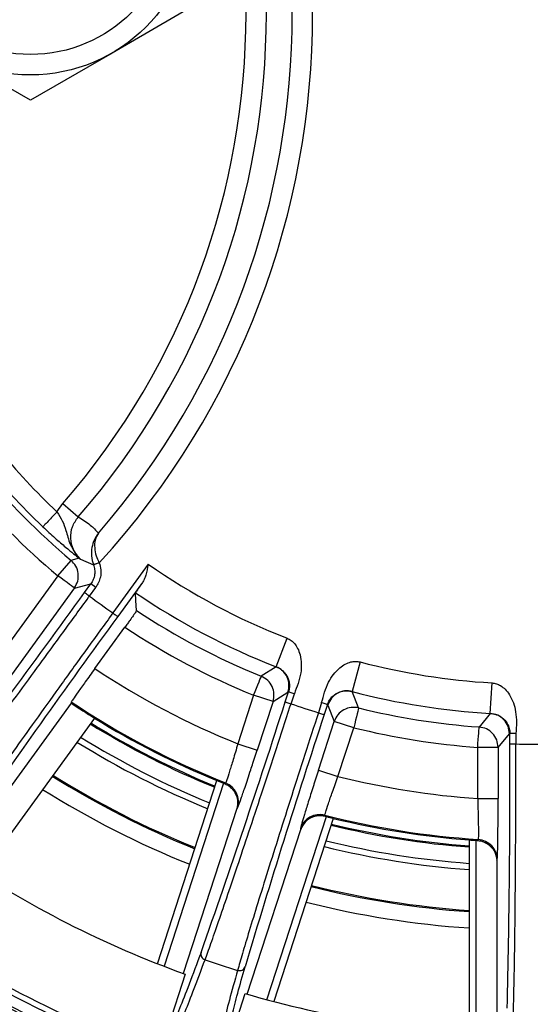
# Model space of a CAD drawing. Header units: millimetres. Extents: x -260 to 900, y 383 to 990.
# Tile 15 of 21: x 814 to 839, y 646 to 694. Entities that reach past the tile are written whole.
import ezdxf

# ---------------------------------------------------------------- set-up
doc = ezdxf.new("R2010")
doc.units = ezdxf.units.MM

# ---------------------------------------------------------------- blocks, each defined once
blk = doc.blocks.new('Drawing View9')
at = {"color": 7, "linetype": 'Continuous', "lineweight": 25}
for p, q in [((41, -17.619), (37, -19.928)), ((33, -22.238), (29, -19.928)), ((37, -19.928), (33, -22.238)), ((34.301, -42.412), (34.594, -41.995)), ((34.594, -41.995), (35.347, -42.649)), ((34.35, -45.547), (34.993, -44.781)), ((35.392, -44.677), (34.99, -44.784)), ((35.186, -44.417), (35.391, -44.677)), ((35.186, -44.417), (35.449, -44.722)), ((35.392, -44.677), (35.45, -44.721)), ((35.45, -44.721), (36.092, -44.995)), ((38.773, -44.973), (37.041, -47.36)), ((34.35, -45.547), (31.64, -49.276)), ((35.158, -46.134), (28.605, -55.154)), ((35.161, -46.136), (35.96, -45.933)), ((35.658, -46.354), (35.963, -45.935)), ((35.9, -46.53), (36.206, -46.111)), ((36.206, -46.111), (35.963, -45.935)), ((38.495, -45.867), (37.283, -47.535)), ((35.855, -46.591), (35.9, -46.53)), ((36.158, -50.085), (37.629, -48.061)), ((45.04, -49.996), (45.584, -48.598)), ((45.042, -49.992), (44.314, -50.463)), ((49.155, -49.758), (48.774, -51.209)), ((55.537, -52.28), (55.622, -50.783)), ((43.94, -51.386), (43.166, -53.769)), ((44.891, -51.695), (43.94, -51.386)), ((44.894, -51.696), (45.624, -51.235)), ((45.49, -51.715), (45.649, -51.223)), ((45.628, -51.236), (45.649, -51.223)), ((45.773, -51.809), (45.935, -51.315)), ((49.086, -52.014), (48.775, -51.205)), ((29.472, -59.407), (35.009, -51.786)), ((44.891, -51.695), (44.117, -54.078)), ((45.722, -51.964), (45.773, -51.809)), ((47.274, -51.751), (47.115, -52.245)), ((47.559, -51.843), (47.399, -52.337)), ((47.559, -51.843), (47.569, -51.867)), ((47.573, -51.868), (47.892, -52.67)), ((36.136, -52.509), (30.591, -60.141)), ((55.537, -52.276), (54.991, -52.949)), ((47.121, -55.055), (47.895, -52.672)), ((48.846, -52.981), (47.895, -52.672)), ((48.072, -55.364), (48.846, -52.981)), ((55.924, -53.943), (56.476, -53.278)), ((56.479, -53.278), (56.496, -53.259)), ((56.496, -53.776), (56.496, -53.259)), ((56.796, -53.259), (56.795, -53.778)), ((43.166, -53.769), (44.116, -54.078)), ((55.92, -53.943), (54.92, -53.943)), ((54.92, -56.448), (54.92, -53.943)), ((55.92, -53.943), (55.92, -56.448)), ((43.906, -54.721), (44.117, -54.078)), ((47.121, -55.055), (46.912, -55.702)), ((47.121, -55.055), (48.072, -55.364)), ((39.224, -64.54), (42.139, -55.568)), ((42.465, -55.7), (39.551, -64.667)), ((43.149, -56.922), (43.203, -56.794)), ((54.92, -56.448), (55.92, -56.448)), ((55.919, -57.125), (55.92, -56.448)), ((43.111, -56.945), (40.489, -65.018)), ((43.111, -56.945), (43.149, -56.922)), ((44.591, -66.305), (47.504, -57.337)), ((47.845, -57.422), (44.93, -66.394)), ((46.272, -57.763), (46.232, -57.923)), ((43.626, -66.037), (46.249, -57.965)), ((46.232, -57.923), (46.249, -57.965)), ((54.5, -58.476), (54.5, -67.91)), ((54.851, -67.93), (54.851, -58.501)), ((55.879, -59.452), (55.891, -59.31)), ((55.851, -59.486), (55.879, -59.452)), ((55.851, -59.486), (55.851, -67.973)), ((40.581, -65.05), (39.405, -68.67)), ((42.356, -69.629), (43.532, -66.009))]:
    blk.add_line(p, q, dxfattribs=at)
at = {"color": 7, "linetype": 'Continuous', "lineweight": 25, "flags": 128}
for points in [[(35.158, -46.134), (35.141, -46.122), (35.094, -46.087), (35.018, -46.032), (34.918, -45.959), (34.795, -45.871), (34.657, -45.77), (34.506, -45.66), (34.35, -45.547)], [(38.206, -47.244), (38.175, -46.753), (38.152, -46.366)], [(43.94, -51.386), (44.012, -51.208), (44.082, -51.036), (44.147, -50.877), (44.204, -50.737), (44.25, -50.622), (44.286, -50.535), (44.308, -50.48), (44.316, -50.46)], [(35.005, -51.719), (35.007, -51.757), (35.009, -51.786)], [(49.087, -52.01), (49.081, -52.032), (49.067, -52.089), (49.045, -52.179), (49.015, -52.3), (48.979, -52.447), (48.937, -52.613), (48.893, -52.793), (48.846, -52.981)], [(54.92, -53.943), (54.934, -53.75), (54.948, -53.565), (54.96, -53.394), (54.971, -53.243), (54.979, -53.119), (54.986, -53.026), (54.99, -52.967), (54.992, -52.945)], [(42.567, -55.683), (42.536, -55.703), (42.512, -55.718)], [(47.455, -57.325), (47.442, -57.291), (47.432, -57.264)], [(54.942, -58.454), (54.919, -58.482), (54.901, -58.504)]]:
    blk.add_lwpolyline(points, dxfattribs=at)
at = {"color": 7, "linetype": 'Continuous', "lineweight": 25}
for radius in [8, 7]:
    blk.add_circle((33, -13), radius, dxfattribs=at)
for centre, radius, start, end in [((7, -18), 39.831, 317.5176, 42.4824), ((7, -18), 38.833, 319.056, 40.9442), ((7, -18), 37.565, 318.9907, 41.0096), ((7, -18), 36.567, 318.9908, 41.0093), ((57.5, -18), 55, 198.2785, 341.7215), ((57.5, -18), 33.677, 219.241, 226.4586), ((57.5, -18), 34.677, 219.241, 226.4586), ((57.5, -18), 34.983, 219.7016, 229.9552), ((57.5, -18), 35.983, 219.7016, 229.9558), ((57.5, -18), 32.836, 235.2288, 248.7222), ((-325.739, 213.687), 445.23, 322.59693, 324.26333), ((57.5, -18), 35.785, 232.8709, 235.1298), ((57.5, -18), 34.336, 235.7033, 248.7222), ((57.5, -18), 35.035, 236.5843, 247.8936), ((406.076, -317.86), 457.257, 143.75863, 145.38117), ((57.5, -18), 36.035, 236.5344, 247.8949), ((57.5, -18), 38.535, 236.3699, 248.1616), ((57.5, -18), 32.836, 255.2778, 266.7222), ((57.5, -18), 34.336, 255.2771, 266.7221), ((57.5, -18), 40.534, 236.2918, 248.3823), ((57.5, -18), 40.587, 236.3486, 238.2389), ((-378.603, 83.929), 445.256, 340.59696, 342.26338), ((57.5, -18), 35.785, 250.8709, 253.1298), ((57.5, -18), 35.035, 256.1064, 265.8936), ((57.5, -18), 40.587, 238.2389, 247.7611), ((481.688, -195.471), 457.268, 161.75864, 163.38113), ((57.5, -18), 40.934, 238.2029, 247.7971), ((57.5, -18), 40.878, 238.2087, 247.7913), ((57.5, -18), 36.035, 256.105, 265.8949), ((57.5, -18), 41.734, 238.1222, 247.8778), ((57.5, -18), 42.035, 238.0927, 247.9073), ((-388.756, -55.823), 445.256, 358.59696, 0.26338), ((57.5, -18), 35.785, 268.8717, 271.1296), ((57.5, -18), 44.091, 237.9015, 248.0985), ((57.5, -18), 44.034, 237.9065, 248.0935), ((57.5, -18), 38.535, 255.8384, 266.1616), ((57.5, -18), 40.587, 247.7611, 248.2573), ((42.198, -56.613), 1, 342.0114, 68.3689), ((57.5, -18), 44.891, 237.8319, 248.1681), ((47.183, -58.233), 1, 75.6312, 161.9806), ((57.5, -18), 40.534, 255.6177, 266.3823), ((57.5, -18), 40.587, 255.7427, 256.2389), ((57.5, -18), 40.934, 256.2029, 265.7971), ((57.5, -18), 40.878, 256.2087, 265.7913), ((57.5, -18), 40.587, 256.2389, 265.7611), ((57.5, -18), 42.035, 256.0927, 265.9073), ((57.5, -18), 41.734, 256.1222, 265.8778), ((57.5, -18), 40.587, 265.7611, 266.2573), ((54.879, -59.452), 1, 0.0094, 86.3689), ((57.5, -18), 50, 235.7782, 250.2217), ((57.5, -18), 44.091, 255.9015, 266.0985), ((57.5, -18), 44.034, 255.9065, 266.0935), ((57.5, -18), 44.891, 255.8319, 266.1681), ((57.5, -18), 54.376, 234.7419, 251.258), ((57.5, -18), 54.097, 235.3328, 250.6671), ((57.5, -18), 54.881, 236.4219, 249.5781), ((57.5, -18), 49.016, 251.0205, 252.9792), ((57.5, -18), 50, 253.7782, 268.2217)]:
    blk.add_arc(centre, radius, start, end, dxfattribs=at)
for points, knots in [([(34.296, -42.417), (34.208, -42.509), (34.031, -42.695), (33.807, -42.931), (33.647, -43.1), (33.624, -43.124), (33.612, -43.136)], [0, 0, 0, 0, 0.2465186, 0.497679, 0.7488395, 1, 1, 1, 1]), ([(34.301, -42.412), (34.395, -42.559), (34.586, -42.857), (34.73, -43.266), (34.834, -43.648), (34.955, -44.03), (35.103, -44.278), (35.186, -44.417)], [0, 0, 0, 0, 0.2210014, 0.4491069, 0.6096191, 0.7803433, 1, 1, 1, 1]), ([(35.449, -44.722), (35.325, -44.574), (35.077, -44.28), (34.949, -43.707), (35.019, -43.124), (35.237, -42.808), (35.347, -42.65)], [0, 0, 0, 0, 0.2504, 0.500444, 0.750191, 1, 1, 1, 1]), ([(35.347, -42.65), (35.551, -42.775), (35.916, -42.999), (36.205, -43.311), (36.333, -43.448)], [0, 0, 0, 0, 0.559043, 1, 1, 1, 1]), ([(33.612, -43.136), (33.811, -43.323), (34.205, -43.69), (34.727, -44.141), (35.122, -44.467), (35.305, -44.61), (35.391, -44.677)], [0, 0, 0, 0, 0.268832, 0.530748, 0.776619, 1, 1, 1, 1]), ([(36.333, -43.448), (36.261, -43.553), (36.117, -43.763), (36.002, -44.145), (35.97, -44.566), (36.05, -44.853), (36.09, -44.996)], [0, 0, 0, 0, 0.250068, 0.500321, 0.750666, 1, 1, 1, 1]), ([(36.333, -43.448), (36.272, -43.555), (36.156, -43.758), (36.134, -44.147), (36.203, -44.539), (36.32, -44.786), (36.375, -44.9)], [0, 0, 0, 0, 0.290726, 0.556263, 0.794192, 1, 1, 1, 1]), ([(36.375, -44.9), (36.339, -44.912), (36.285, -44.931), (36.22, -44.953), (36.175, -44.969), (36.138, -44.981), (36.102, -44.993), (36.095, -44.995), (36.09, -44.996)], [0, 0, 0, 0, 0.240111, 0.369009, 0.500491, 0.631901, 0.760594, 1, 1, 1, 1]), ([(36.375, -44.9), (36.406, -45.015), (36.47, -45.244), (36.444, -45.677), (36.296, -45.946), (36.206, -46.111)], [0, 0, 0, 0, 0.28114, 0.560931, 1, 1, 1, 1]), ([(38.773, -44.973), (38.736, -45.154), (38.682, -45.415), (38.587, -45.711), (38.523, -45.818), (38.495, -45.867)], [0, 0, 0, 0, 0.550481, 0.794937, 1, 1, 1, 1]), ([(38.495, -45.867), (38.444, -45.938), (38.344, -46.08), (38.236, -46.235), (38.165, -46.34), (38.157, -46.358), (38.152, -46.366)], [0, 0, 0, 0, 0.249266, 0.499013, 0.749253, 1, 1, 1, 1]), ([(38.206, -47.244), (38.197, -47.258), (38.181, -47.287), (38.052, -47.472), (37.899, -47.687), (37.755, -47.887), (37.672, -48.001), (37.629, -48.061)], [0, 0, 0, 0, 0.247256, 0.499296, 0.72621, 0.857359, 1, 1, 1, 1]), ([(45.584, -48.598), (45.65, -48.63), (45.785, -48.695), (45.962, -48.867), (46.116, -49.107), (46.283, -49.585), (46.301, -50.373), (46.064, -50.983), (45.935, -51.315)], [0, 0, 0, 0, 0.072708, 0.147916, 0.2418625, 0.3542327, 0.647449, 1, 1, 1, 1]), ([(36.158, -50.085), (36.076, -50.199), (35.916, -50.42), (35.627, -50.822), (35.316, -51.257), (35.056, -51.631), (35.022, -51.69), (35.005, -51.719)], [0, 0, 0, 0, 0.13587, 0.264779, 0.500715, 0.750419, 1, 1, 1, 1]), ([(45.04, -49.996), (45.065, -50.006), (45.12, -50.029), (45.219, -50.082), (45.368, -50.185), (45.54, -50.365), (45.68, -50.652), (45.704, -50.932), (45.683, -51.106), (45.66, -51.185), (45.649, -51.223)], [0, 0, 0, 0, 0.041299, 0.090441, 0.199758, 0.447489, 0.723801, 0.875063, 0.939902, 1, 1, 1, 1]), ([(47.274, -51.751), (47.365, -51.406), (47.531, -50.774), (48.005, -50.151), (48.419, -49.861), (48.684, -49.755), (48.934, -49.718), (49.082, -49.745), (49.155, -49.758)], [0, 0, 0, 0, 0.35179, 0.645046, 0.75304, 0.85086, 0.926634, 1, 1, 1, 1]), ([(55.622, -50.783), (55.695, -50.792), (55.844, -50.812), (56.065, -50.922), (56.286, -51.103), (56.593, -51.505), (56.853, -52.249), (56.816, -52.902), (56.796, -53.259)], [0, 0, 0, 0, 0.072709, 0.147917, 0.241864, 0.354235, 0.647451, 1, 1, 1, 1]), ([(47.559, -51.843), (47.573, -51.807), (47.601, -51.73), (47.684, -51.579), (47.868, -51.365), (48.15, -51.214), (48.397, -51.169), (48.578, -51.174), (48.69, -51.189), (48.747, -51.203), (48.774, -51.209)], [0, 0, 0, 0, 0.059497, 0.123515, 0.272279, 0.552507, 0.800241, 0.909559, 0.958714, 1, 1, 1, 1]), ([(55.537, -52.28), (55.564, -52.282), (55.623, -52.287), (55.734, -52.307), (55.907, -52.359), (56.127, -52.477), (56.348, -52.706), (56.458, -52.966), (56.491, -53.137), (56.494, -53.219), (56.496, -53.259)], [0, 0, 0, 0, 0.041299, 0.090441, 0.199758, 0.447489, 0.723801, 0.875063, 0.939902, 1, 1, 1, 1]), ([(43.166, -53.769), (43.126, -53.905), (43.049, -54.17), (42.907, -54.645), (42.751, -55.157), (42.61, -55.591), (42.581, -55.653), (42.567, -55.683)], [0, 0, 0, 0, 0.136989, 0.266298, 0.500928, 0.751626, 1, 1, 1, 1]), ([(43.203, -56.794), (43.241, -56.69), (43.316, -56.483), (43.524, -55.873), (43.729, -55.261), (43.87, -54.83), (43.906, -54.721)], [0, 0, 0, 0, 0.2802767, 0.5580313, 0.8890499, 1, 1, 1, 1]), ([(47.432, -57.264), (47.438, -57.231), (47.451, -57.164), (47.592, -56.73), (47.766, -56.224), (47.931, -55.756), (48.024, -55.497), (48.072, -55.364)], [0, 0, 0, 0, 0.248269, 0.49887, 0.733589, 0.862951, 1, 1, 1, 1]), ([(42.512, -55.718), (42.503, -55.715), (42.487, -55.709), (42.472, -55.702), (42.465, -55.7)], [0, 0, 0, 0, 0.559993, 1, 1, 1, 1]), ([(42.512, -55.718), (42.565, -55.743), (42.676, -55.793), (42.822, -55.904), (42.95, -56.041), (43.083, -56.253), (43.181, -56.57), (43.137, -56.811), (43.111, -56.945)], [0, 0, 0, 0, 0.096453, 0.199643, 0.311861, 0.434892, 0.684266, 1, 1, 1, 1]), ([(46.912, -55.702), (46.894, -55.758), (46.788, -56.088), (46.612, -56.642), (46.41, -57.292), (46.289, -57.69), (46.274, -57.754), (46.272, -57.763)], [0, 0, 0, 0, 0.058191, 0.338571, 0.618644, 0.948516, 1, 1, 1, 1]), ([(54.92, -56.448), (54.925, -56.59), (54.933, -56.865), (54.945, -57.361), (54.955, -57.896), (54.955, -58.353), (54.947, -58.42), (54.942, -58.454)], [0, 0, 0, 0, 0.136989, 0.266298, 0.500928, 0.751626, 1, 1, 1, 1]), ([(47.455, -57.325), (47.398, -57.313), (47.278, -57.289), (47.095, -57.294), (46.911, -57.329), (46.679, -57.422), (46.413, -57.62), (46.308, -57.841), (46.249, -57.965)], [0, 0, 0, 0, 0.096449, 0.1996335, 0.3118422, 0.4348612, 0.6843122, 1, 1, 1, 1]), ([(47.504, -57.337), (47.495, -57.335), (47.479, -57.331), (47.463, -57.327), (47.455, -57.325)], [0, 0, 0, 0, 0.559995, 1, 1, 1, 1]), ([(55.891, -59.31), (55.895, -59.199), (55.902, -58.977), (55.912, -58.331), (55.918, -57.687), (55.918, -57.237), (55.919, -57.125)], [0, 0, 0, 0, 0.280838, 0.561002, 0.891443, 1, 1, 1, 1]), ([(54.901, -58.504), (54.892, -58.503), (54.875, -58.502), (54.858, -58.501), (54.851, -58.501)], [0, 0, 0, 0, 0.559993, 1, 1, 1, 1]), ([(54.901, -58.504), (54.959, -58.511), (55.08, -58.525), (55.253, -58.585), (55.417, -58.676), (55.61, -58.836), (55.801, -59.107), (55.833, -59.35), (55.851, -59.486)], [0, 0, 0, 0, 0.0964526, 0.1996432, 0.3118609, 0.4348919, 0.6842653, 1, 1, 1, 1]), ([(41.366, -63.991), (41.162, -64.535), (40.756, -65.623), (40.296, -66.785), (39.911, -67.701), (39.61, -68.341), (39.473, -68.56), (39.405, -68.67)], [0, 0, 0, 0, 0.1865887, 0.3732194, 0.5598677, 0.7798779, 1, 1, 1, 1]), ([(39.591, -69.046), (39.642, -68.967), (39.743, -68.808), (39.957, -68.381), (40.229, -67.771), (40.579, -66.92), (41.008, -65.826), (41.375, -64.843), (41.558, -64.351)], [0, 0, 0, 0, 0.166546, 0.333142, 0.499791, 0.666489, 0.833229, 1, 1, 1, 1]), ([(43.152, -64.869), (43.012, -65.375), (42.731, -66.386), (42.434, -67.523), (42.218, -68.417), (42.08, -69.071), (42.001, -69.542), (41.99, -69.73), (41.984, -69.824)], [0, 0, 0, 0, 0.166771, 0.333511, 0.500209, 0.666858, 0.833454, 1, 1, 1, 1]), ([(42.356, -69.629), (42.363, -69.522), (42.377, -69.309), (42.476, -68.747), (42.641, -68.002), (42.872, -67.074), (43.148, -66.029), (43.396, -65.137), (43.52, -64.691)], [0, 0, 0, 0, 0.186769, 0.373468, 0.560105, 0.706757, 0.853393, 1, 1, 1, 1])]:
    blk.add_open_spline(points, degree=3, knots=knots, dxfattribs=at)
for points in [[(35.158, -46.134), (35.221, -46.025), (35.346, -45.806), (35.363, -45.422), (35.254, -45.054), (35.08, -44.872), (34.993, -44.781)], [(36.092, -44.995), (36.115, -45.074), (36.161, -45.233), (36.153, -45.482), (36.092, -45.723), (36.004, -45.863), (35.96, -45.933)], [(28.015, -57.157), (28.179, -56.948), (28.506, -56.53), (29.216, -55.595), (30.069, -54.461), (31.059, -53.131), (32.159, -51.643), (33.344, -50.032), (34.586, -48.334), (35.432, -47.172), (35.855, -46.591)], [(35.658, -46.355), (35.662, -46.358), (35.67, -46.363), (35.726, -46.404), (35.806, -46.462), (35.868, -46.507), (35.9, -46.53)], [(37.042, -47.36), (36.618, -47.944), (35.769, -49.113), (34.532, -50.828), (33.358, -52.463), (32.277, -53.978), (31.312, -55.34), (30.492, -56.508), (29.818, -57.478), (29.52, -57.92), (29.371, -58.142)], [(37.041, -47.36), (37.073, -47.382), (37.135, -47.428), (37.215, -47.486), (37.271, -47.526), (37.279, -47.532), (37.283, -47.535)], [(45.624, -51.235), (45.65, -51.111), (45.703, -50.862), (45.599, -50.489), (45.378, -50.17), (45.154, -50.051), (45.042, -49.992)], [(44.891, -51.695), (44.916, -51.572), (44.968, -51.326), (44.866, -50.956), (44.649, -50.64), (44.427, -50.52), (44.317, -50.46)], [(45.935, -51.315), (45.898, -51.303), (45.824, -51.279), (45.73, -51.249), (45.664, -51.227), (45.654, -51.224), (45.649, -51.223)], [(48.775, -51.205), (48.649, -51.187), (48.398, -51.151), (48.031, -51.279), (47.728, -51.52), (47.624, -51.752), (47.573, -51.868)], [(41.559, -64.351), (41.649, -64.104), (41.83, -63.608), (42.214, -62.507), (42.671, -61.175), (43.198, -59.616), (43.78, -57.874), (44.405, -55.988), (45.058, -54.003), (45.501, -52.643), (45.722, -51.964)], [(45.489, -51.716), (45.494, -51.718), (45.503, -51.721), (45.569, -51.742), (45.663, -51.773), (45.736, -51.797), (45.773, -51.809)], [(47.274, -51.751), (47.311, -51.763), (47.385, -51.787), (47.479, -51.817), (47.545, -51.839), (47.555, -51.842), (47.559, -51.843)], [(49.086, -52.01), (48.961, -51.993), (48.712, -51.96), (48.35, -52.088), (48.05, -52.328), (47.947, -52.557), (47.895, -52.672)], [(47.116, -52.245), (46.893, -52.932), (46.447, -54.306), (45.801, -56.319), (45.19, -58.237), (44.629, -60.012), (44.132, -61.605), (43.713, -62.969), (43.372, -64.1), (43.225, -64.613), (43.152, -64.869)], [(47.115, -52.245), (47.152, -52.257), (47.226, -52.281), (47.319, -52.311), (47.385, -52.332), (47.394, -52.335), (47.399, -52.337)], [(56.476, -53.278), (56.462, -53.152), (56.435, -52.9), (56.221, -52.576), (55.913, -52.341), (55.663, -52.298), (55.537, -52.276)], [(55.92, -53.943), (55.907, -53.818), (55.879, -53.568), (55.668, -53.247), (55.364, -53.013), (55.116, -52.968), (54.993, -52.945)], [(56.796, -53.259), (56.757, -53.259), (56.679, -53.259), (56.58, -53.259), (56.511, -53.259), (56.501, -53.259), (56.496, -53.259)], [(56.496, -53.778), (56.501, -53.778), (56.511, -53.778), (56.58, -53.778), (56.679, -53.778), (56.756, -53.778), (56.795, -53.778)], [(56.742, -63.313), (56.746, -62.985), (56.754, -62.329), (56.764, -61.247), (56.773, -60.106), (56.781, -58.908), (56.787, -57.665), (56.791, -56.389), (56.793, -55.089), (56.794, -54.215), (56.794, -53.778)], [(56.662, -67.009), (56.67, -66.804), (56.685, -66.394), (56.705, -65.535), (56.725, -64.525), (56.736, -63.717), (56.742, -63.313)], [(41.366, -63.991), (41.359, -64.027), (41.345, -64.099), (41.381, -64.209), (41.453, -64.301), (41.523, -64.335), (41.558, -64.351)], [(43.152, -64.869), (43.19, -64.877), (43.267, -64.891), (43.38, -64.859), (43.473, -64.791), (43.505, -64.724), (43.52, -64.691)]]:
    blk.add_open_spline(points, degree=3, dxfattribs=at)

msp = doc.modelspace()

# ---------------------------------------------------------------- block references
at = {"color": 7, "linetype": 'Continuous', "lineweight": 25}
msp.add_blockref('Drawing View9', (781.11, 712.742), dxfattribs=at)

doc.saveas('drawing.dxf')
